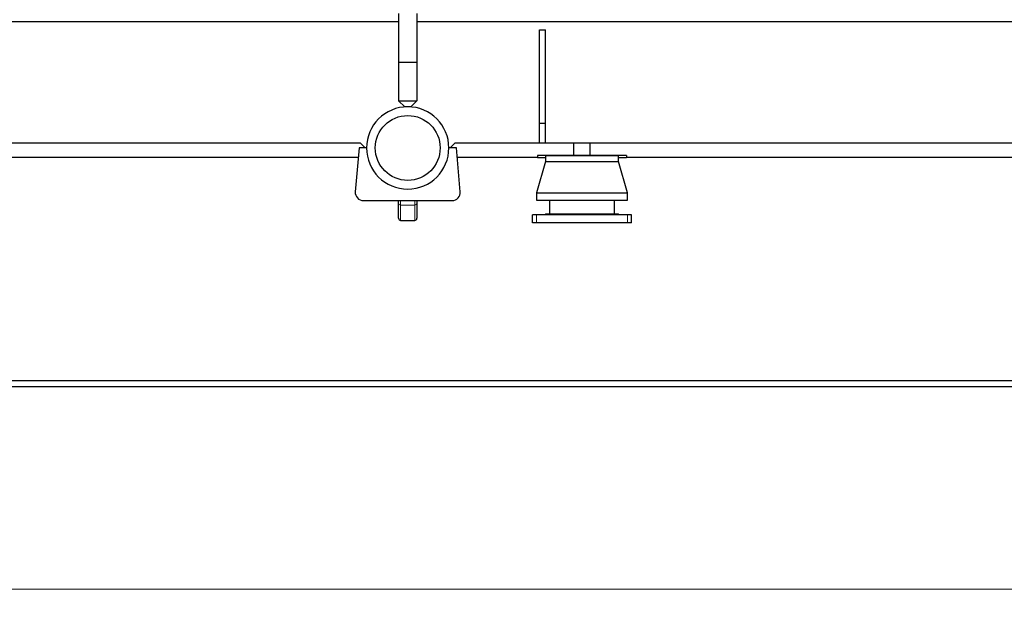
# Model space of a CAD drawing. Header units: inches. Extents: x 0 to 29700, y -16 to 21000.
# Tile 158 of 235: x 8496 to 10925, y 13199 to 14654. Entities that reach past the tile are written whole.
import ezdxf

# ---------------------------------------------------------------- set-up
doc = ezdxf.new("R2010")
doc.units = ezdxf.units.IN
doc.layers.add('1', color=7, linetype='Continuous', true_color=0xffffff)
doc.layers.add('254', color=7, linetype='Continuous', true_color=0xffffff)
doc.styles.add('latin_extended', font='simplex.shx')
doc.dimstyles.get("Standard").update_dxf_attribs({"dimtxt": 0.18, "dimasz": 0.18, "dimexe": 0.18, "dimexo": 0.0625, "dimgap": 0.09, "dimtad": 0, "dimtih": 1, "dimtoh": 1, "dimdec": 4, "dimzin": 0, "dimdsep": 46, "dimtxsty": 'Standard', "dimcen": 0.09, "dimadec": 0, "dimazin": 0, "dimtfac": 1, "dimtdec": 4, "dimtofl": 0, "dimtmove": 0, "dimatfit": 3, "dimfxl": 1, "dimtolj": 1, "dimtzin": 0, "dimarcsym": 0})

# ---------------------------------------------------------------- blocks, each defined once
blk = doc.blocks.new('_U2')
at = {"layer": '254', "color": 3, "linetype": 'Continuous', "lineweight": 13, "transparency": 16777216}
for p, q in [((2538.3, 14648.6), (2538.3, 13198.8)), ((11538.3, 14448.8), (11538.3, 13198.8)), ((2713.3, 13248.8), (11363.3, 13248.8))]:
    blk.add_line(p, q, dxfattribs=at)
at = {"layer": '254', "color": 3, "transparency": 16777216}
for points in [[(2713.3, 13278), (2713.3, 13219.7), (2538.3, 13248.8)], [(11363.3, 13219.7), (11363.3, 13278), (11538.3, 13248.8)]]:
    blk.add_solid(points, dxfattribs=at)
at = {"layer": 'Defpoints', "color": 0, "transparency": 16777216}
for p in [(2538.3, 14698.6), (11538.3, 14498.8), (11538.3, 13248.8)]:
    blk.add_point(p, dxfattribs=at)
at = {"layer": '254', "color": 2, "lineweight": 13, "transparency": 16777216, "insert": (6729.9, 13511.3), "char_height": 175, "attachment_point": 1, "style": 'latin_extended'}
blk.add_mtext('\\A1;9000', dxfattribs=at)

msp = doc.modelspace()

# ---------------------------------------------------------------- linework, layer by layer
at = {"layer": '1', "color": 2, "linetype": 'Continuous', "lineweight": 25}
for p, q in [((9430.767, 14668.817), (9430.767, 14548.817)), ((9475.767, 14668.817), (9475.767, 14548.817)), ((9430.72, 14648.817), (3810.783, 14648.817)), ((11538.267, 14648.817), (9475.72, 14648.817)), ((9778.267, 14398.817), (9778.267, 14628.817)), ((9778.267, 14628.817), (9793.267, 14628.817)), ((9793.267, 14398.817), (9793.267, 14628.817)), ((9430.767, 14548.817), (9430.767, 14453.817)), ((9430.767, 14548.817), (9475.767, 14548.817)), ((9475.767, 14548.817), (9475.767, 14453.817)), ((9445.767, 14438.817), (9430.767, 14453.817)), ((9430.767, 14453.817), (9475.767, 14453.817)), ((9460.767, 14438.817), (9445.767, 14438.817)), ((9475.767, 14453.817), (9460.767, 14438.817)), ((9778.267, 14348.817), (9778.267, 14398.817)), ((9778.267, 14398.817), (9793.267, 14398.817)), ((9793.267, 14348.817), (9793.267, 14398.817)), ((9336.767, 14348.817), (8128.267, 14348.817)), ((9333.267, 14337.317), (9323.815, 14229.057)), ((9351.767, 14337.317), (9333.267, 14337.317)), ((9348.267, 14337.318), (9336.767, 14348.817)), ((9573.267, 14337.317), (9554.767, 14337.317)), ((9569.767, 14348.817), (9558.267, 14337.318)), ((9863.267, 14348.817), (9569.767, 14348.817)), ((9582.719, 14229.057), (9573.267, 14337.317)), ((9863.267, 14318.817), (9863.267, 14348.817)), ((9903.265, 14348.817), (9863.27, 14348.817)), ((9903.267, 14318.817), (9903.267, 14348.817)), ((11218.267, 14348.817), (9903.267, 14348.817)), ((9331.21, 14313.817), (8218.267, 14313.817)), ((9773.267, 14313.817), (9575.319, 14313.817)), ((9863.267, 14318.817), (9773.267, 14318.817)), ((9773.267, 14318.817), (9773.267, 14313.817)), ((9773.267, 14313.817), (9793.268, 14313.817)), ((9793.267, 14318.607), (9793.267, 14303.607)), ((9793.267, 14318.607), (9973.267, 14318.607)), ((9903.265, 14318.817), (9863.27, 14318.817)), ((9993.267, 14318.817), (9903.267, 14318.817)), ((9973.267, 14303.607), (9973.267, 14318.607)), ((9973.267, 14313.817), (9993.267, 14313.817)), ((9993.267, 14318.817), (9993.267, 14313.817)), ((11128.267, 14313.817), (9993.267, 14313.817)), ((9793.267, 14303.607), (9771.267, 14226.607)), ((9793.267, 14303.607), (9973.267, 14303.607)), ((9995.267, 14226.607), (9973.267, 14303.607)), ((9771.267, 14226.607), (9771.267, 14208.607)), ((9771.267, 14226.607), (9995.267, 14226.607)), ((9995.267, 14208.607), (9995.267, 14226.607)), ((9343.739, 14207.317), (9562.795, 14207.317)), ((9430.767, 14201.397), (9430.767, 14207.318)), ((9430.767, 14163.794), (9430.767, 14201.397)), ((9475.767, 14207.318), (9475.767, 14201.397)), ((9475.767, 14201.397), (9475.767, 14163.794)), ((9771.267, 14208.607), (9995.267, 14208.607)), ((9803.267, 14208.607), (9803.267, 14174.607)), ((9963.267, 14174.607), (9963.267, 14208.607)), ((9770.767, 14172.607), (9760.767, 14172.607)), ((9760.767, 14152.607), (9760.767, 14172.607)), ((9995.767, 14172.607), (9770.767, 14172.607)), ((9793.267, 14174.607), (9793.267, 14172.607)), ((9793.267, 14174.607), (9973.267, 14174.607)), ((9973.267, 14172.607), (9973.267, 14174.607)), ((10005.767, 14172.607), (9995.767, 14172.607)), ((10005.767, 14152.607), (10005.767, 14172.607)), ((9435.767, 14158.65), (9470.767, 14158.65)), ((9770.767, 14152.607), (9760.767, 14152.607)), ((9995.767, 14152.607), (9770.767, 14152.607)), ((10005.767, 14152.607), (9995.767, 14152.607)), ((2538.267, 13763.817), (11538.267, 13763.817)), ((2538.267, 13748.817), (11538.267, 13748.817))]:
    msp.add_line(p, q, dxfattribs=at)
at = {"layer": '1', "color": 110, "linetype": 'Continuous', "lineweight": 13}
for p, q in [((9435.767, 14207.317), (9435.767, 14196.487)), ((9435.767, 14196.487), (9435.767, 14158.65)), ((9470.767, 14196.487), (9435.767, 14196.487)), ((9470.767, 14196.487), (9470.767, 14207.317)), ((9470.767, 14158.65), (9470.767, 14196.487)), ((9770.767, 14152.607), (9770.767, 14172.607)), ((9995.767, 14152.607), (9995.767, 14172.607))]:
    msp.add_line(p, q, dxfattribs=at)
at = {"layer": '1', "color": 2, "linetype": 'Continuous', "lineweight": 25}
msp.add_circle((9453.267, 14337.317), 80, dxfattribs=at)
for centre, radius, start, end in [((9453.267, 14337.317), 101.5, 0, 180), ((9453.267, 14337.317), 101.5, 180, 0), ((9343.739, 14227.317), 20, 175.01029, 270), ((9562.795, 14227.317), 20, 270, 4.98971)]:
    msp.add_arc(centre, radius, start, end, dxfattribs=at)
at = {"layer": '1', "color": 110, "linetype": 'Continuous', "lineweight": 13}
for centre, start_param, end_param in [((9435.767, 14201.397), 3.14159265, 4.71238898), ((9470.767, 14201.397), 4.71238898, 6.28318531)]:
    msp.add_ellipse(centre, major_axis=(5, 0), ratio=0.98200645, start_param=start_param, end_param=end_param, dxfattribs=at)
at = {"layer": '1', "color": 2, "linetype": 'Continuous', "lineweight": 25}
for centre, major_axis, start_param, end_param in [((9435.767, 14162.832), (-3.536, 4.28), 0.78539816, 1.60897569), ((9470.767, 14162.832), (3.536, 4.28), 4.67420962, 5.49778714), ((9435.767, 14162.78), (-5, 0), 0.82357753, 1.57079633), ((9470.767, 14162.78), (-5, 0), 1.57079633, 2.31801513)]:
    msp.add_ellipse(centre, major_axis=major_axis, ratio=0.82601556, start_param=start_param, end_param=end_param, dxfattribs=at)

# ---------------------------------------------------------------- dimensions: what is measured, and where the dimension line sits
at = {"layer": '254', "color": 2, "linetype": 'Continuous', "lineweight": 13}
dim = msp.add_linear_dim(base=(11538.267, 13248.817), p1=(2538.267, 14698.607), p2=(11538.267, 14498.817), dimstyle='Standard', override={"dimscale": 50, "dimtxt": 3.5, "dimasz": 3.5, "dimexe": 1, "dimexo": 1, "dimgap": 1.75, "dimtad": 1, "dimtih": 1, "dimtoh": 0, "dimdec": 2, "dimlfac": 1, "dimzin": 8, "dimdsep": 46, "dimlunit": 2, "dimtxsty": 'latin_extended', "dimsah": 1, "dimse1": 0, "dimse2": 0, "dimsd1": 0, "dimsd2": 0, "dimclrd": 3, "dimclre": 3, "dimclrt": 2, "dimtol": 0, "dimtm": -0.1, "dimtfac": 0.714286, "dimtdec": 3, "dimtofl": 1, "dimtmove": 0, "dimtzin": 8, "dimlwd": 13, "dimlwe": 13}, dxfattribs=at)
dim.commit()
dim.dimension.update_dxf_attribs({"geometry": '_U2', "text_midpoint": (7038.267, 13248.817), "dimtype": 160})

doc.saveas('drawing.dxf')
